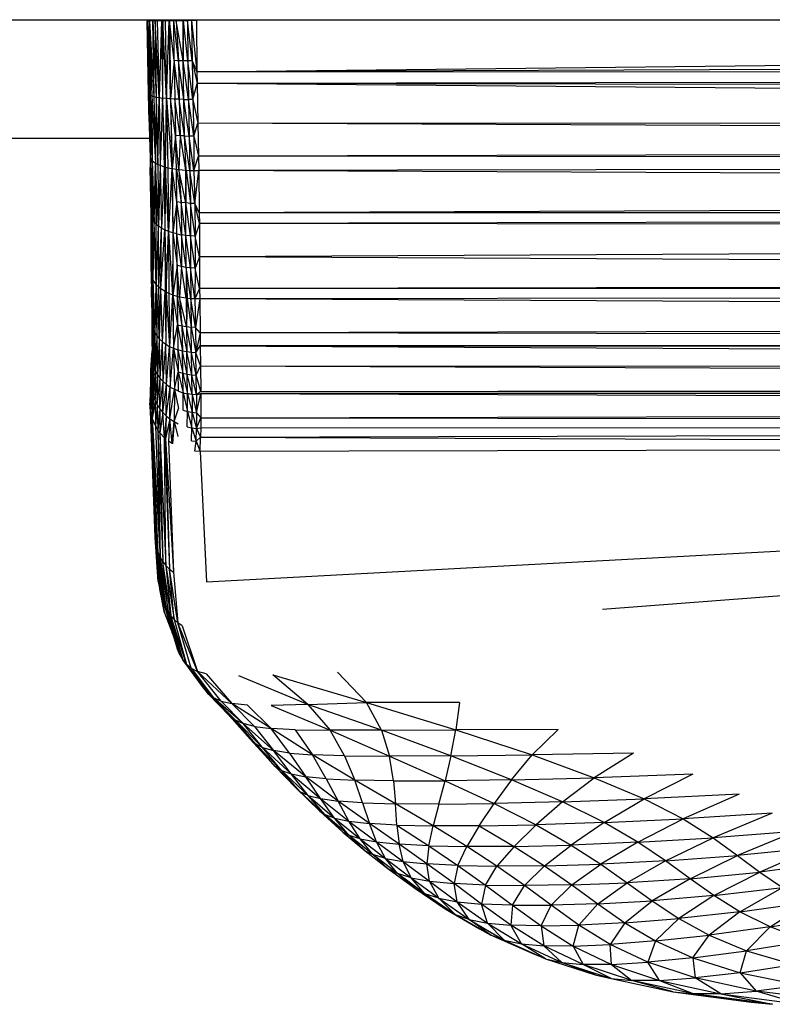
# Model space of a CAD drawing. Header units: millimetres. Extents: x -50 to 1200, y -70 to 65.
# Tile 16 of 23: x 748 to 795, y -64 to -3. Entities that reach past the tile are written whole.
import ezdxf

# ---------------------------------------------------------------- set-up
doc = ezdxf.new("R2010")
doc.units = ezdxf.units.MM

msp = doc.modelspace()

# ---------------------------------------------------------------- linework, layer by layer
at = {"color": 7, "linetype": 'Continuous', "lineweight": 25}
for p, q in [((755.926, -2.636), (755.926, -2.726)), ((755.959, -2.723), (755.926, -2.726)), ((756.003, -7.239), (755.926, -2.726)), ((755.926, -2.726), (755.992, -7.196)), ((755.959, -2.723), (755.958, -2.636)), ((755.959, -2.723), (755.959, -2.636)), ((755.959, -2.723), (755.959, -2.636)), ((755.959, -2.723), (755.961, -2.636)), ((756.067, -2.72), (755.959, -2.723)), ((755.959, -2.723), (756.106, -7.325)), ((756.003, -7.239), (755.959, -2.723)), ((756.04, -7.283), (755.959, -2.723)), ((756.067, -2.72), (756.066, -2.636)), ((756.067, -2.72), (756.068, -2.636)), ((756.257, -2.716), (756.067, -2.72)), ((756.067, -2.72), (756.327, -7.406)), ((756.067, -2.72), (756.201, -7.366)), ((756.067, -2.72), (756.106, -7.325)), ((756.255, -2.636), (756.257, -2.716)), ((756.257, -2.716), (756.257, -2.636)), ((756.269, -2.716), (756.257, -2.716)), ((756.257, -2.716), (756.327, -7.406)), ((756.269, -2.716), (756.269, -2.636)), ((756.269, -2.716), (756.271, -2.636)), ((756.413, -2.714), (756.269, -2.716)), ((756.269, -2.716), (756.483, -7.442)), ((756.269, -2.716), (756.327, -7.406)), ((756.416, -2.636), (756.413, -2.714)), ((756.413, -2.714), (756.413, -2.636)), ((756.548, -2.712), (756.413, -2.714)), ((756.668, -7.475), (756.413, -2.714)), ((756.413, -2.714), (756.483, -7.442)), ((756.552, -2.636), (756.548, -2.712)), ((756.548, -2.712), (756.549, -2.636)), ((756.809, -2.709), (756.548, -2.712)), ((756.548, -2.712), (756.668, -7.475)), ((756.809, -2.709), (756.668, -7.475)), ((756.813, -2.636), (756.809, -2.709)), ((756.809, -2.709), (756.809, -2.636)), ((756.809, -2.709), (756.887, -2.708)), ((756.809, -2.709), (756.879, -7.504)), ((756.887, -2.708), (756.879, -7.504)), ((756.89, -2.636), (756.887, -2.708)), ((757.044, -2.706), (756.887, -2.708)), ((757.114, -7.529), (756.887, -2.708)), ((757.044, -2.636), (757.044, -2.706)), ((757.284, -2.704), (757.044, -2.706)), ((757.044, -2.706), (757.114, -7.529)), ((757.114, -7.529), (757.284, -2.704)), ((757.284, -2.704), (757.281, -2.636)), ((757.284, -2.704), (757.285, -2.636)), ((757.298, -2.704), (757.284, -2.704)), ((757.367, -7.55), (757.284, -2.704)), ((757.305, -2.636), (757.298, -2.704)), ((757.298, -2.636), (757.298, -2.704)), ((757.567, -2.702), (757.298, -2.704)), ((757.592, -5.179), (757.298, -2.704)), ((757.298, -2.704), (757.367, -7.55)), ((757.567, -2.702), (757.574, -2.636)), ((757.567, -2.702), (757.567, -2.636)), ((757.721, -2.7), (757.567, -2.702)), ((757.871, -5.183), (757.567, -2.702)), ((757.592, -5.179), (757.567, -2.702)), ((757.721, -2.7), (757.724, -2.636)), ((758.131, -2.697), (757.721, -2.7)), ((758.155, -5.185), (757.721, -2.7)), ((757.721, -2.7), (757.871, -5.183)), ((758.124, -2.636), (758.131, -2.697)), ((758.131, -2.697), (758.131, -2.636)), ((758.131, -2.697), (758.155, -5.185)), ((758.184, -2.697), (758.131, -2.697)), ((758.155, -5.185), (758.184, -2.697)), ((758.184, -2.697), (758.183, -2.636)), ((758.184, -2.697), (758.416, -2.695)), ((758.44, -5.185), (758.184, -2.697)), ((758.416, -2.695), (758.409, -2.636)), ((758.416, -2.695), (758.416, -2.636)), ((758.661, -2.694), (758.416, -2.695)), ((758.721, -5.183), (758.416, -2.695)), ((758.416, -2.695), (758.44, -5.185)), ((758.655, -2.636), (758.661, -2.694)), ((758.661, -2.694), (758.662, -2.636)), ((758.972, -2.692), (758.661, -2.694)), ((758.661, -2.694), (759.005, -5.874)), ((758.661, -2.694), (758.721, -5.183)), ((758.972, -2.692), (758.966, -2.636)), ((758.972, -2.636), (758.972, -2.692)), ((800.302, -2.657), (758.972, -2.692)), ((758.972, -2.692), (759.005, -5.874)), ((1022.613, -4.876), (759.005, -5.874)), ((757.592, -5.179), (757.367, -7.55)), ((757.871, -5.183), (757.592, -5.179)), ((757.913, -7.578), (757.592, -5.179)), ((757.592, -5.179), (757.635, -7.566)), ((758.155, -5.185), (757.871, -5.183)), ((758.197, -7.585), (757.871, -5.183)), ((757.871, -5.183), (757.913, -7.578)), ((758.44, -5.185), (758.155, -5.185)), ((758.481, -7.588), (758.155, -5.185)), ((758.197, -7.585), (758.155, -5.185)), ((758.721, -5.183), (758.44, -5.185)), ((758.761, -7.587), (758.44, -5.185)), ((758.44, -5.185), (758.481, -7.588)), ((758.721, -5.183), (759.005, -5.874)), ((758.721, -5.183), (759.017, -6.607)), ((758.721, -5.183), (758.761, -7.587)), ((759.005, -5.874), (804.352, -5.376)), ((759.005, -5.874), (759.017, -6.607)), ((1073.426, -6.013), (759.005, -5.874)), ((1073.426, -6.013), (759.017, -6.607)), ((758.761, -7.587), (759.017, -6.607)), ((1073.427, -7.03), (759.017, -6.607)), ((1073.429, -9.159), (759.017, -6.607)), ((759.017, -6.607), (759.064, -9.065)), ((755.992, -7.196), (756.003, -7.239)), ((755.992, -7.196), (756.038, -8.951)), ((756.003, -7.239), (756.04, -7.283)), ((756.128, -11.239), (756.003, -7.239)), ((756.038, -8.951), (756.003, -7.239)), ((756.04, -7.283), (756.106, -7.325)), ((756.128, -11.239), (756.04, -7.283)), ((756.106, -7.325), (756.201, -7.366)), ((756.106, -7.325), (756.237, -11.389)), ((756.106, -7.325), (756.128, -11.239)), ((756.201, -7.366), (756.327, -7.406)), ((756.201, -7.366), (756.427, -11.535)), ((756.201, -7.366), (756.237, -11.389)), ((756.327, -7.406), (756.483, -7.442)), ((756.327, -7.406), (756.439, -11.542)), ((756.327, -7.406), (756.427, -11.535)), ((756.483, -7.442), (756.439, -11.542)), ((756.483, -7.442), (756.668, -7.475)), ((756.483, -7.442), (756.583, -11.618)), ((756.583, -11.618), (756.668, -7.475)), ((756.668, -7.475), (756.879, -7.504)), ((756.668, -7.475), (756.718, -11.676)), ((756.879, -7.504), (756.718, -11.676)), ((757.114, -7.529), (756.879, -7.504)), ((757.056, -11.788), (756.879, -7.504)), ((756.879, -7.504), (756.978, -11.765)), ((757.056, -11.788), (757.114, -7.529)), ((757.367, -7.55), (757.114, -7.529)), ((757.114, -7.529), (757.45, -11.878)), ((757.114, -7.529), (757.211, -11.827)), ((757.635, -7.566), (757.367, -7.55)), ((757.686, -9.819), (757.367, -7.55)), ((757.367, -7.55), (757.45, -11.878)), ((757.367, -7.55), (757.464, -11.881)), ((757.913, -7.578), (757.635, -7.566)), ((757.963, -9.841), (757.635, -7.566)), ((757.635, -7.566), (757.686, -9.819)), ((758.197, -7.585), (757.913, -7.578)), ((758.245, -9.856), (757.913, -7.578)), ((757.913, -7.578), (757.963, -9.841)), ((758.197, -7.585), (758.481, -7.588)), ((758.528, -9.864), (758.197, -7.585)), ((758.245, -9.856), (758.197, -7.585)), ((758.761, -7.587), (758.481, -7.588)), ((758.808, -9.866), (758.481, -7.588)), ((758.481, -7.588), (758.528, -9.864)), ((758.761, -7.587), (759.064, -9.065)), ((758.761, -7.587), (758.808, -9.866)), ((756.038, -8.951), (756.128, -11.239)), ((756.038, -8.951), (756.094, -11.083)), ((758.808, -9.866), (759.064, -9.065)), ((1073.429, -9.159), (759.064, -9.065)), ((1073.432, -10.401), (759.064, -9.065)), ((759.064, -9.065), (759.105, -11.102)), ((739.469, -10), (756.065, -10)), ((757.686, -9.819), (757.464, -11.881)), ((757.963, -9.841), (757.686, -9.819)), ((757.883, -11.944), (757.686, -9.819)), ((757.731, -11.924), (757.686, -9.819)), ((757.963, -9.841), (757.883, -11.944)), ((758.245, -9.856), (757.963, -9.841)), ((757.963, -9.841), (758.289, -11.983)), ((758.245, -9.856), (758.528, -9.864)), ((758.571, -11.998), (758.245, -9.856)), ((758.342, -11.986), (758.245, -9.856)), ((758.245, -9.856), (758.289, -11.983)), ((758.808, -9.866), (758.528, -9.864)), ((758.814, -12.004), (758.528, -9.864)), ((758.528, -9.864), (758.571, -11.998)), ((758.808, -9.866), (759.105, -11.102)), ((758.808, -9.866), (758.814, -12.004)), ((1073.432, -10.401), (759.105, -11.102)), ((756.094, -11.083), (756.128, -11.239)), ((756.094, -11.083), (756.11, -11.809)), ((756.128, -11.239), (756.11, -11.809)), ((756.128, -11.239), (756.237, -11.389)), ((756.191, -14.936), (756.128, -11.239)), ((756.157, -14.801), (756.128, -11.239)), ((756.191, -14.936), (756.237, -11.389)), ((756.237, -11.389), (756.427, -11.535)), ((756.237, -11.389), (756.347, -15.205)), ((756.237, -11.389), (756.254, -15.071)), ((756.347, -15.205), (756.427, -11.535)), ((756.427, -11.535), (756.439, -11.542)), ((756.427, -11.535), (756.471, -15.335)), ((756.439, -11.542), (756.583, -11.618)), ((756.625, -15.46), (756.439, -11.542)), ((756.471, -15.335), (756.439, -11.542)), ((758.814, -12.004), (759.105, -11.102)), ((1073.435, -11.495), (759.105, -11.102)), ((759.105, -11.102), (759.122, -12.003)), ((1073.435, -11.495), (759.122, -12.003)), ((756.157, -14.801), (756.11, -11.809)), ((756.11, -11.809), (756.15, -14.669)), ((756.583, -11.618), (756.718, -11.676)), ((756.583, -11.618), (756.625, -15.46)), ((756.718, -11.676), (756.625, -15.46)), ((756.718, -11.676), (756.978, -11.765)), ((756.718, -11.676), (756.808, -15.577)), ((756.978, -11.765), (756.808, -15.577)), ((757.056, -11.788), (756.978, -11.765)), ((756.978, -11.765), (757.017, -15.684)), ((757.056, -11.788), (757.017, -15.684)), ((757.056, -11.788), (757.211, -11.827)), ((757.25, -15.78), (757.056, -11.788)), ((757.211, -11.827), (757.45, -11.878)), ((757.211, -11.827), (757.25, -15.78)), ((757.45, -11.878), (757.25, -15.78)), ((757.464, -11.881), (757.45, -11.878)), ((757.45, -11.878), (757.502, -15.863)), ((757.464, -11.881), (757.731, -11.924)), ((757.759, -13.937), (757.464, -11.881)), ((757.464, -11.881), (757.502, -15.863)), ((757.731, -11.924), (757.883, -11.944)), ((757.731, -11.924), (758.036, -13.983)), ((757.759, -13.937), (757.731, -11.924)), ((757.883, -11.944), (758.289, -11.983)), ((758.317, -14.017), (757.883, -11.944)), ((757.883, -11.944), (758.036, -13.983)), ((758.289, -11.983), (758.342, -11.986)), ((758.289, -11.983), (758.317, -14.017)), ((758.317, -14.017), (758.342, -11.986)), ((758.342, -11.986), (758.571, -11.998)), ((758.342, -11.986), (758.6, -14.039)), ((758.571, -11.998), (758.814, -12.004)), ((758.878, -14.051), (758.571, -11.998)), ((758.571, -11.998), (758.6, -14.039)), ((758.814, -12.004), (759.122, -12.003)), ((758.814, -12.004), (758.878, -14.051)), ((758.878, -14.051), (759.122, -12.003)), ((1073.44, -13.404), (759.122, -12.003)), ((759.122, -12.003), (759.155, -14.63)), ((1073.44, -13.404), (759.155, -14.63)), ((757.759, -13.937), (757.502, -15.863)), ((758.036, -13.983), (757.759, -13.937)), ((758.046, -15.987), (757.759, -13.937)), ((757.769, -15.932), (757.759, -13.937)), ((758.317, -14.017), (758.036, -13.983)), ((758.328, -16.028), (758.036, -13.983)), ((758.036, -13.983), (758.046, -15.987)), ((758.6, -14.039), (758.317, -14.017)), ((758.611, -16.055), (758.317, -14.017)), ((758.328, -16.028), (758.317, -14.017)), ((758.878, -14.051), (758.6, -14.039)), ((758.891, -16.07), (758.6, -14.039)), ((758.6, -14.039), (758.611, -16.055)), ((759.155, -14.63), (758.878, -14.051)), ((758.878, -14.051), (758.891, -16.07)), ((759.159, -15.287), (758.878, -14.051)), ((756.15, -14.669), (756.157, -14.801)), ((756.15, -14.669), (756.172, -18.242)), ((759.155, -14.63), (759.159, -15.287)), ((1073.434, -14.674), (759.155, -14.63)), ((756.157, -14.801), (756.191, -14.936)), ((756.197, -18.532), (756.157, -14.801)), ((756.172, -18.242), (756.157, -14.801)), ((756.254, -15.071), (756.191, -14.936)), ((756.197, -18.532), (756.191, -14.936)), ((756.197, -18.532), (756.254, -15.071)), ((756.347, -15.205), (756.254, -15.071)), ((756.299, -18.81), (756.254, -15.071)), ((756.299, -18.81), (756.347, -15.205)), ((756.471, -15.335), (756.347, -15.205)), ((756.484, -19.081), (756.347, -15.205)), ((1073.434, -14.674), (759.159, -15.287)), ((756.471, -15.335), (756.625, -15.46)), ((756.496, -19.094), (756.471, -15.335)), ((756.484, -19.081), (756.471, -15.335)), ((756.496, -19.094), (756.625, -15.46)), ((756.808, -15.577), (756.625, -15.46)), ((756.637, -19.237), (756.625, -15.46)), ((756.637, -19.237), (756.808, -15.577)), ((756.77, -19.346), (756.808, -15.577)), ((756.77, -19.346), (757.017, -15.684)), ((756.808, -15.577), (757.017, -15.684)), ((757.25, -15.78), (757.017, -15.684)), ((757.017, -15.684), (757.106, -19.557)), ((757.017, -15.684), (757.029, -19.515)), ((757.106, -19.557), (757.25, -15.78)), ((757.502, -15.863), (757.25, -15.78)), ((757.25, -15.78), (757.5, -19.729)), ((757.25, -15.78), (757.261, -19.632)), ((757.502, -15.863), (757.5, -19.729)), ((757.769, -15.932), (757.502, -15.863)), ((757.502, -15.863), (757.773, -17.909)), ((757.502, -15.863), (757.514, -19.734)), ((759.159, -15.287), (758.891, -16.07)), ((1073.421, -15.762), (759.159, -15.287)), ((759.159, -15.287), (759.167, -17.357)), ((1073.421, -15.762), (759.167, -17.357)), ((757.769, -15.932), (758.046, -15.987)), ((758.05, -17.971), (757.769, -15.932)), ((757.773, -17.909), (757.769, -15.932)), ((758.328, -16.028), (758.046, -15.987)), ((758.333, -18.017), (758.046, -15.987)), ((758.046, -15.987), (758.05, -17.971)), ((758.611, -16.055), (758.328, -16.028)), ((758.616, -18.048), (758.328, -16.028)), ((758.333, -18.017), (758.328, -16.028)), ((758.891, -16.07), (758.611, -16.055)), ((758.896, -18.063), (758.611, -16.055)), ((758.611, -16.055), (758.616, -18.048)), ((759.167, -17.357), (758.891, -16.07)), ((758.891, -16.07), (758.896, -18.063)), ((759.167, -17.357), (758.896, -18.063)), ((1073.303, -18.89), (759.167, -17.357)), ((759.167, -17.357), (759.174, -19.318)), ((756.172, -18.242), (756.197, -18.532)), ((756.172, -18.242), (756.189, -19.875)), ((757.773, -17.909), (757.514, -19.734)), ((758.05, -17.971), (757.773, -17.909)), ((757.934, -19.856), (757.773, -17.909)), ((757.773, -17.909), (757.781, -19.818)), ((758.05, -17.971), (757.934, -19.856)), ((758.333, -18.017), (758.05, -17.971)), ((758.341, -19.932), (758.05, -17.971)), ((758.616, -18.048), (758.333, -18.017)), ((758.625, -19.962), (758.333, -18.017)), ((758.333, -18.017), (758.394, -19.939)), ((758.333, -18.017), (758.341, -19.932)), ((758.896, -18.063), (758.616, -18.048)), ((758.869, -19.976), (758.616, -18.048)), ((758.616, -18.048), (758.625, -19.962)), ((758.896, -18.063), (758.869, -19.976)), ((759.174, -19.318), (758.896, -18.063)), ((756.189, -19.875), (756.197, -18.532)), ((756.299, -18.81), (756.197, -18.532)), ((756.197, -18.532), (756.252, -21.718)), ((756.197, -18.532), (756.218, -21.523)), ((756.252, -21.718), (756.299, -18.81)), ((756.484, -19.081), (756.299, -18.81)), ((756.407, -22.105), (756.299, -18.81)), ((756.315, -21.913), (756.299, -18.81)), ((1073.303, -18.89), (759.174, -19.318)), ((756.407, -22.105), (756.484, -19.081)), ((756.496, -19.094), (756.484, -19.081)), ((756.531, -22.292), (756.484, -19.081)), ((756.637, -19.237), (756.496, -19.094)), ((756.685, -22.471), (756.496, -19.094)), ((756.531, -22.292), (756.496, -19.094)), ((756.77, -19.346), (756.637, -19.237)), ((756.685, -22.471), (756.637, -19.237)), ((756.685, -22.471), (756.77, -19.346)), ((757.029, -19.515), (756.77, -19.346)), ((756.867, -22.638), (756.77, -19.346)), ((756.867, -22.638), (757.029, -19.515)), ((757.106, -19.557), (757.029, -19.515)), ((757.029, -19.515), (757.076, -22.79)), ((757.106, -19.557), (757.076, -22.79)), ((757.261, -19.632), (757.106, -19.557)), ((757.106, -19.557), (757.309, -22.925)), ((759.174, -19.318), (758.869, -19.976)), ((1073.268, -19.571), (759.174, -19.318)), ((759.174, -19.318), (759.179, -19.976)), ((756.189, -19.875), (756.218, -21.523)), ((756.189, -19.875), (756.208, -21.182)), ((757.5, -19.729), (757.261, -19.632)), ((757.261, -19.632), (757.309, -22.925)), ((757.5, -19.729), (757.309, -22.925)), ((757.514, -19.734), (757.5, -19.729)), ((757.5, -19.729), (757.56, -23.042)), ((757.781, -19.818), (757.514, -19.734)), ((757.514, -19.734), (757.8, -21.574)), ((757.514, -19.734), (757.56, -23.042)), ((757.934, -19.856), (757.781, -19.818)), ((757.781, -19.818), (758.077, -21.644)), ((757.781, -19.818), (757.8, -21.574)), ((758.341, -19.932), (757.934, -19.856)), ((758.36, -21.695), (757.934, -19.856)), ((757.934, -19.856), (758.077, -21.644)), ((758.394, -19.939), (758.341, -19.932)), ((758.341, -19.932), (758.36, -21.695)), ((758.394, -19.939), (758.36, -21.695)), ((758.625, -19.962), (758.394, -19.939)), ((758.394, -19.939), (758.643, -21.727)), ((758.869, -19.976), (758.625, -19.962)), ((758.923, -21.741), (758.625, -19.962)), ((758.625, -19.962), (758.643, -21.727)), ((759.179, -19.976), (758.869, -19.976)), ((758.869, -19.976), (758.923, -21.741)), ((759.179, -19.976), (758.923, -21.741)), ((1073.268, -19.571), (759.179, -19.976)), ((1073.155, -21.465), (759.179, -19.976)), ((759.179, -19.976), (759.201, -22.073)), ((756.208, -21.182), (756.218, -21.523)), ((756.208, -21.182), (756.222, -22.01)), ((756.218, -21.523), (756.252, -21.718)), ((756.249, -23.84), (756.218, -21.523)), ((756.222, -22.01), (756.218, -21.523)), ((756.249, -23.84), (756.222, -22.01)), ((756.222, -22.01), (756.237, -23.561)), ((756.249, -23.84), (756.252, -21.718)), ((756.252, -21.718), (756.315, -21.913)), ((756.286, -24.06), (756.252, -21.718)), ((756.286, -24.06), (756.315, -21.913)), ((756.315, -21.913), (756.407, -22.105)), ((756.315, -21.913), (756.352, -24.28)), ((757.56, -23.042), (757.8, -21.574)), ((757.8, -21.574), (758.077, -21.644)), ((757.8, -21.574), (758.103, -23.215)), ((757.8, -21.574), (757.827, -23.139)), ((758.077, -21.644), (758.36, -21.695)), ((758.077, -21.644), (758.385, -23.27)), ((758.077, -21.644), (758.103, -23.215)), ((758.36, -21.695), (758.643, -21.727)), ((758.667, -23.305), (758.36, -21.695)), ((758.36, -21.695), (758.385, -23.27)), ((758.923, -21.741), (758.643, -21.727)), ((758.643, -21.727), (758.947, -23.321)), ((758.667, -23.305), (758.643, -21.727)), ((759.201, -22.073), (758.923, -21.741)), ((758.923, -21.741), (758.947, -23.321)), ((1073.155, -21.465), (759.201, -22.073)), ((756.352, -24.28), (756.407, -22.105)), ((756.407, -22.105), (756.531, -22.292)), ((756.448, -24.499), (756.407, -22.105)), ((756.448, -24.499), (756.531, -22.292)), ((756.531, -22.292), (756.685, -22.471)), ((756.573, -24.713), (756.531, -22.292)), ((756.573, -24.713), (756.685, -22.471)), ((756.685, -22.471), (756.867, -22.638)), ((756.728, -24.918), (756.685, -22.471)), ((759.201, -22.073), (758.947, -23.321)), ((1073.146, -22.613), (759.201, -22.073)), ((759.201, -22.073), (759.212, -22.891)), ((1073.146, -22.613), (759.212, -22.891)), ((756.195, -23.742), (756.221, -23.196)), ((756.232, -23.016), (756.201, -25.272)), ((756.234, -23.192), (756.201, -25.272)), ((756.221, -23.196), (756.201, -25.272)), ((756.231, -22.911), (756.221, -23.196)), ((756.728, -24.918), (756.867, -22.638)), ((756.867, -22.638), (757.076, -22.79)), ((756.912, -25.111), (756.867, -22.638)), ((756.912, -25.111), (757.076, -22.79)), ((757.076, -22.79), (757.309, -22.925)), ((757.122, -25.288), (757.076, -22.79)), ((757.122, -25.288), (757.309, -22.925)), ((757.309, -22.925), (757.56, -23.042)), ((757.309, -22.925), (757.354, -25.447)), ((757.354, -25.447), (757.56, -23.042)), ((757.56, -23.042), (757.827, -23.139)), ((757.56, -23.042), (757.853, -24.506)), ((757.56, -23.042), (757.605, -25.586)), ((758.103, -23.215), (757.827, -23.139)), ((757.827, -23.139), (758.129, -24.59)), ((757.827, -23.139), (757.853, -24.506)), ((758.385, -23.27), (758.103, -23.215)), ((758.41, -24.651), (758.103, -23.215)), ((758.129, -24.59), (758.103, -23.215)), ((758.947, -23.321), (759.212, -22.891)), ((759.212, -22.891), (1073.339, -24.374)), ((759.212, -22.891), (1073.185, -23.048)), ((759.212, -22.891), (759.231, -24.125)), ((756.144, -24.423), (756.195, -23.742)), ((756.147, -26.017), (756.195, -23.742)), ((756.203, -23.568), (756.185, -23.88)), ((756.201, -25.272), (756.195, -23.742)), ((756.237, -23.561), (756.201, -25.272)), ((756.201, -25.272), (756.249, -23.84)), ((756.212, -25.541), (756.249, -23.84)), ((756.237, -23.561), (756.249, -23.84)), ((756.286, -24.06), (756.249, -23.84)), ((758.667, -23.305), (758.385, -23.27)), ((758.691, -24.691), (758.385, -23.27)), ((758.41, -24.651), (758.385, -23.27)), ((758.947, -23.321), (758.667, -23.305)), ((758.969, -24.711), (758.667, -23.305)), ((758.691, -24.691), (758.667, -23.305)), ((759.231, -24.125), (758.947, -23.321)), ((758.969, -24.711), (758.947, -23.321)), ((756.144, -24.423), (756.093, -26.455)), ((756.147, -26.017), (756.144, -24.423)), ((756.212, -25.541), (756.286, -24.06)), ((756.251, -25.794), (756.286, -24.06)), ((756.251, -25.794), (756.352, -24.28)), ((756.352, -24.28), (756.286, -24.06)), ((756.318, -26.051), (756.352, -24.28)), ((756.352, -24.28), (756.448, -24.499)), ((758.969, -24.711), (759.231, -24.125)), ((759.231, -24.125), (1073.339, -24.374)), ((759.231, -24.125), (1073.411, -25.404)), ((759.231, -24.125), (759.253, -25.728)), ((756.318, -26.051), (756.448, -24.499)), ((756.415, -26.306), (756.448, -24.499)), ((756.415, -26.306), (756.573, -24.713)), ((756.448, -24.499), (756.573, -24.713)), ((756.542, -26.556), (756.573, -24.713)), ((756.542, -26.556), (756.728, -24.918)), ((756.573, -24.713), (756.728, -24.918)), ((756.7, -26.796), (756.728, -24.918)), ((756.728, -24.918), (756.912, -25.111)), ((757.605, -25.586), (757.853, -24.506)), ((757.853, -24.506), (758.129, -24.59)), ((757.853, -24.506), (758.146, -25.796)), ((757.871, -25.702), (757.853, -24.506)), ((758.129, -24.59), (758.41, -24.651)), ((758.129, -24.59), (758.426, -25.866)), ((758.146, -25.796), (758.129, -24.59)), ((758.41, -24.651), (758.691, -24.691)), ((758.707, -25.913), (758.41, -24.651)), ((758.426, -25.866), (758.41, -24.651)), ((758.691, -24.691), (758.969, -24.711)), ((758.985, -25.938), (758.691, -24.691)), ((758.707, -25.913), (758.691, -24.691)), ((759.253, -25.728), (758.969, -24.711)), ((758.985, -25.938), (758.969, -24.711)), ((756.124, -26.932), (756.212, -25.541)), ((756.201, -25.272), (756.147, -26.017)), ((756.212, -25.541), (756.147, -26.017)), ((756.201, -25.272), (756.212, -25.541)), ((756.212, -25.541), (756.251, -25.794)), ((756.7, -26.796), (756.912, -25.111)), ((756.885, -27.024), (756.912, -25.111)), ((756.885, -27.024), (757.122, -25.288)), ((756.912, -25.111), (757.122, -25.288)), ((757.097, -27.234), (757.122, -25.288)), ((757.097, -27.234), (757.354, -25.447)), ((757.122, -25.288), (757.354, -25.447)), ((757.331, -27.422), (757.354, -25.447)), ((757.331, -27.422), (757.605, -25.586)), ((757.354, -25.447), (757.605, -25.586)), ((757.605, -25.586), (757.584, -27.587)), ((757.871, -25.702), (757.605, -25.586)), ((757.605, -25.586), (757.872, -26.777)), ((759.253, -25.728), (1073.411, -25.404)), ((756.147, -26.017), (756.093, -26.455)), ((756.251, -25.794), (756.124, -26.932)), ((756.124, -26.932), (756.147, -26.017)), ((756.251, -25.794), (756.234, -27.395)), ((756.318, -26.051), (756.234, -27.395)), ((756.251, -25.794), (756.318, -26.051)), ((756.318, -26.051), (756.415, -26.306)), ((757.871, -25.702), (758.146, -25.796)), ((758.146, -25.796), (758.426, -25.866)), ((758.146, -25.796), (758.428, -26.961)), ((758.148, -26.882), (758.146, -25.796)), ((758.707, -25.913), (758.426, -25.866)), ((758.426, -25.866), (758.71, -27.016)), ((758.428, -26.961), (758.426, -25.866)), ((758.985, -25.938), (758.707, -25.913)), ((758.707, -25.913), (758.987, -27.046)), ((758.707, -25.913), (758.71, -27.016)), ((759.253, -25.728), (758.985, -25.938)), ((758.985, -25.938), (759.254, -25.853)), ((758.985, -25.938), (758.987, -27.046)), ((758.987, -27.046), (759.254, -25.853)), ((759.253, -25.728), (1073.427, -25.699)), ((759.254, -25.853), (1073.427, -25.699)), ((759.254, -25.853), (759.256, -27.349)), ((759.254, -25.853), (1073.461, -26.772)), ((756.124, -26.932), (756.093, -26.455)), ((756.093, -26.455), (756.41, -34.767)), ((756.415, -26.306), (756.234, -27.395)), ((756.415, -26.306), (756.542, -26.556)), ((756.415, -26.306), (756.429, -27.852)), ((756.542, -26.556), (756.429, -27.852)), ((756.542, -26.556), (756.7, -26.796)), ((756.542, -26.556), (756.589, -28.116)), ((756.7, -26.796), (756.589, -28.116)), ((756.7, -26.796), (756.885, -27.024)), ((756.7, -26.796), (756.712, -28.283)), ((757.584, -27.587), (757.872, -26.777)), ((758.148, -26.882), (758.428, -26.961)), ((759.256, -27.349), (1073.461, -26.772)), ((756.124, -26.932), (756.234, -27.395)), ((756.124, -26.932), (756.498, -35.426)), ((756.41, -34.767), (756.124, -26.932)), ((756.437, -35.102), (756.124, -26.932)), ((756.234, -27.395), (756.429, -27.852)), ((756.234, -27.395), (756.724, -36.026)), ((756.593, -35.736), (756.234, -27.395)), ((756.498, -35.426), (756.234, -27.395)), ((756.885, -27.024), (756.712, -28.283)), ((756.885, -27.024), (757.097, -27.234)), ((756.996, -28.594), (756.885, -27.024)), ((757.097, -27.234), (756.996, -28.594)), ((757.097, -27.234), (757.058, -28.65)), ((757.331, -27.422), (757.058, -28.65)), ((757.097, -27.234), (757.331, -27.422)), ((757.331, -27.422), (757.238, -28.799)), ((757.331, -27.422), (757.584, -27.587)), ((757.463, -28.955), (757.331, -27.422)), ((758.411, -27.923), (758.428, -26.961)), ((758.428, -26.961), (758.71, -27.016)), ((758.428, -26.961), (758.694, -27.981)), ((758.694, -27.981), (758.71, -27.016)), ((758.71, -27.016), (758.987, -27.046)), ((758.71, -27.016), (758.974, -28.014)), ((758.987, -27.046), (758.974, -28.014)), ((758.974, -28.014), (759.256, -27.349)), ((758.987, -27.046), (759.256, -27.349)), ((759.256, -27.349), (759.247, -27.977)), ((759.256, -27.349), (1073.468, -27.758)), ((756.429, -27.852), (756.589, -28.116)), ((756.429, -27.852), (756.724, -36.026)), ((756.712, -28.283), (756.589, -28.116)), ((756.589, -28.116), (756.889, -36.295)), ((756.589, -28.116), (756.724, -36.026)), ((757.463, -28.955), (757.584, -27.587)), ((757.584, -27.587), (757.499, -28.977)), ((757.584, -27.587), (757.852, -27.726)), ((757.584, -27.587), (757.816, -28.512)), ((758.411, -27.923), (758.694, -27.981)), ((758.669, -28.777), (758.694, -27.981)), ((758.694, -27.981), (758.974, -28.014)), ((758.694, -27.981), (758.952, -28.811)), ((758.952, -28.811), (758.974, -28.014)), ((758.974, -28.014), (759.247, -27.977)), ((758.974, -28.014), (759.234, -28.558)), ((759.234, -28.558), (1073.468, -27.758)), ((759.247, -27.977), (759.234, -28.558)), ((759.247, -27.977), (1073.468, -27.758)), ((756.996, -28.594), (756.712, -28.283)), ((756.712, -28.283), (757.085, -36.537)), ((756.712, -28.283), (756.889, -36.295)), ((756.996, -28.594), (757.31, -36.752)), ((757.085, -36.537), (756.996, -28.594)), ((757.058, -28.65), (757.56, -36.935)), ((757.058, -28.65), (757.31, -36.752)), ((758.952, -28.811), (759.234, -28.558)), ((759.217, -29.439), (759.234, -28.558)), ((759.234, -28.558), (916.272, -29.165)), ((757.463, -28.955), (757.238, -28.799)), ((757.238, -28.799), (757.56, -36.935)), ((758.669, -28.777), (758.952, -28.811)), ((758.878, -29.427), (758.952, -28.811)), ((758.952, -28.811), (759.217, -29.439)), ((916.272, -29.165), (759.217, -29.439)), ((759.602, -37.531), (916.272, -29.165)), ((784.207, -39.229), (916.272, -29.165)), ((759.217, -29.439), (758.878, -29.427)), ((759.217, -29.439), (759.602, -37.531)), ((756.41, -34.767), (756.437, -35.102)), ((756.605, -37.526), (756.41, -34.767)), ((756.437, -35.102), (756.498, -35.426)), ((756.839, -38.443), (756.437, -35.102)), ((756.699, -38.003), (756.437, -35.102)), ((756.498, -35.426), (756.593, -35.736)), ((756.498, -35.426), (756.953, -38.794)), ((756.839, -38.443), (756.498, -35.426)), ((756.593, -35.736), (756.724, -36.026)), ((756.593, -35.736), (757.074, -39.103)), ((756.953, -38.794), (756.593, -35.736)), ((756.724, -36.026), (756.889, -36.295)), ((756.724, -36.026), (757.216, -39.385)), ((757.074, -39.103), (756.724, -36.026)), ((756.889, -36.295), (757.085, -36.537)), ((757.386, -39.645), (756.889, -36.295)), ((757.216, -39.385), (756.889, -36.295)), ((757.085, -36.537), (757.31, -36.752)), ((757.085, -36.537), (757.585, -39.882)), ((757.085, -36.537), (757.386, -39.645)), ((757.31, -36.752), (757.56, -36.935)), ((757.818, -40.094), (757.31, -36.752)), ((757.585, -39.882), (757.31, -36.752)), ((757.56, -36.935), (757.818, -40.094)), ((756.605, -37.526), (756.699, -38.003)), ((756.605, -37.526), (756.989, -39.476)), ((756.699, -38.003), (756.839, -38.443)), ((756.989, -39.476), (756.699, -38.003)), ((756.699, -38.003), (757.496, -40.747)), ((756.839, -38.443), (756.953, -38.794)), ((757.496, -40.747), (756.839, -38.443)), ((757.668, -41.297), (756.839, -38.443)), ((757.074, -39.103), (756.953, -38.794)), ((757.806, -41.719), (756.953, -38.794)), ((757.668, -41.297), (756.953, -38.794)), ((757.074, -39.103), (757.216, -39.385)), ((757.074, -39.103), (757.954, -42.077)), ((757.806, -41.719), (757.074, -39.103)), ((756.989, -39.476), (757.496, -40.747)), ((757.216, -39.385), (757.386, -39.645)), ((757.216, -39.385), (758.132, -42.391)), ((757.954, -42.077), (757.216, -39.385)), ((757.585, -39.882), (757.386, -39.645)), ((758.357, -42.666), (757.386, -39.645)), ((758.132, -42.391), (757.386, -39.645)), ((757.585, -39.882), (757.818, -40.094)), ((757.585, -39.882), (758.357, -42.666)), ((758.093, -40.278), (757.818, -40.094)), ((759.038, -43.102), (757.818, -40.094)), ((758.649, -42.904), (757.818, -40.094)), ((758.093, -40.278), (759.038, -43.102)), ((757.496, -40.747), (757.668, -41.297)), ((757.668, -41.297), (757.806, -41.719)), ((757.954, -42.077), (757.806, -41.719)), ((757.954, -42.077), (758.132, -42.391)), ((758.132, -42.391), (758.357, -42.666)), ((758.132, -42.391), (759.715, -44.487)), ((759.475, -44.198), (758.132, -42.391)), ((758.649, -42.904), (758.357, -42.666)), ((760.046, -44.737), (758.357, -42.666)), ((759.715, -44.487), (758.357, -42.666)), ((758.649, -42.904), (759.038, -43.102)), ((758.649, -42.904), (760.046, -44.737)), ((759.579, -43.254), (759.038, -43.102)), ((761.176, -45.102), (759.038, -43.102)), ((760.51, -44.943), (759.038, -43.102)), ((759.579, -43.254), (761.176, -45.102)), ((765.897, -45.16), (761.607, -43.377)), ((763.725, -43.309), (769.534, -45.041)), ((765.897, -45.16), (763.725, -43.309)), ((767.733, -43.143), (769.534, -45.041)), ((759.475, -44.198), (759.715, -44.487)), ((759.715, -44.487), (760.046, -44.737)), ((759.715, -44.487), (761.379, -46.113)), ((761.038, -45.852), (759.715, -44.487)), ((760.51, -44.943), (760.046, -44.737)), ((761.872, -46.335), (760.046, -44.737)), ((761.379, -46.113), (760.046, -44.737)), ((760.51, -44.943), (761.176, -45.102)), ((760.51, -44.943), (761.872, -46.335)), ((762.152, -45.202), (761.176, -45.102)), ((763.611, -46.647), (761.176, -45.102)), ((762.583, -46.514), (761.176, -45.102)), ((762.152, -45.202), (763.611, -46.647)), ((765.897, -45.16), (763.619, -45.227)), ((763.619, -45.227), (767.286, -46.756)), ((765.897, -45.16), (769.534, -45.041)), ((770.478, -46.748), (765.897, -45.16)), ((765.897, -45.16), (767.286, -46.756)), ((775.321, -45.024), (769.534, -45.041)), ((769.534, -45.041), (775.088, -46.735)), ((770.478, -46.748), (769.534, -45.041)), ((775.321, -45.024), (775.088, -46.735)), ((761.038, -45.852), (761.379, -46.113)), ((761.038, -45.852), (762.617, -47.584)), ((762.305, -47.307), (761.038, -45.852)), ((761.379, -46.113), (761.872, -46.335)), ((761.379, -46.113), (763.085, -47.821)), ((762.617, -47.584), (761.379, -46.113)), ((762.583, -46.514), (761.872, -46.335)), ((763.774, -48.018), (761.872, -46.335)), ((763.085, -47.821), (761.872, -46.335)), ((762.583, -46.514), (763.611, -46.647)), ((762.583, -46.514), (763.774, -48.018)), ((765.105, -46.728), (763.611, -46.647)), ((766.184, -48.284), (763.611, -46.647)), ((764.768, -48.173), (763.611, -46.647)), ((765.105, -46.728), (767.286, -46.756)), ((765.105, -46.728), (766.184, -48.284)), ((770.478, -46.748), (767.286, -46.756)), ((767.286, -46.756), (770.971, -48.37)), ((768.183, -48.349), (767.286, -46.756)), ((770.478, -46.748), (775.088, -46.735)), ((774.787, -48.35), (770.478, -46.748)), ((770.478, -46.748), (770.971, -48.37)), ((774.787, -48.35), (775.088, -46.735)), ((781.446, -46.708), (775.088, -46.735)), ((775.088, -46.735), (779.829, -48.29)), ((781.446, -46.708), (779.829, -48.29)), ((762.617, -47.584), (762.305, -47.307)), ((763.86, -49.006), (762.305, -47.307)), ((762.617, -47.584), (763.085, -47.821)), ((762.617, -47.584), (764.26, -49.256)), ((763.86, -49.006), (762.617, -47.584)), ((763.085, -47.821), (763.774, -48.018)), ((763.085, -47.821), (764.871, -49.47)), ((764.26, -49.256), (763.085, -47.821)), ((764.768, -48.173), (763.774, -48.018)), ((765.767, -49.645), (763.774, -48.018)), ((764.871, -49.47), (763.774, -48.018)), ((764.768, -48.173), (766.184, -48.284)), ((764.768, -48.173), (765.767, -49.645)), ((768.183, -48.349), (766.184, -48.284)), ((768.81, -49.862), (766.184, -48.284)), ((767.041, -49.777), (766.184, -48.284)), ((774.787, -48.35), (779.829, -48.29)), ((778.555, -49.828), (779.829, -48.29)), ((786.123, -48.174), (779.829, -48.29)), ((779.829, -48.29), (783.691, -49.706)), ((786.123, -48.174), (783.691, -49.706)), ((768.183, -48.349), (770.971, -48.37)), ((768.183, -48.349), (768.81, -49.862)), ((774.787, -48.35), (770.971, -48.37)), ((770.971, -48.37), (774.421, -49.889)), ((771.218, -49.9), (770.971, -48.37)), ((774.787, -48.35), (774.421, -49.889)), ((778.555, -49.828), (774.787, -48.35)), ((764.26, -49.256), (763.86, -49.006)), ((765.429, -50.577), (763.86, -49.006)), ((765.136, -50.318), (763.86, -49.006)), ((764.26, -49.256), (764.871, -49.47)), ((764.26, -49.256), (765.922, -50.803)), ((765.429, -50.577), (764.26, -49.256)), ((764.871, -49.47), (765.767, -49.645)), ((764.871, -49.47), (766.679, -50.998)), ((765.922, -50.803), (764.871, -49.47)), ((789.814, -49.488), (783.691, -49.706)), ((789.814, -49.488), (786.785, -51.02)), ((767.041, -49.777), (765.767, -49.645)), ((767.772, -51.155), (765.767, -49.645)), ((766.679, -50.998), (765.767, -49.645)), ((767.041, -49.777), (768.81, -49.862)), ((767.041, -49.777), (767.772, -51.155)), ((771.218, -49.9), (768.81, -49.862)), ((771.342, -51.333), (768.81, -49.862)), ((769.292, -51.268), (768.81, -49.862)), ((771.218, -49.9), (774.421, -49.889)), ((771.218, -49.9), (771.342, -51.333)), ((774.034, -51.346), (774.421, -49.889)), ((778.555, -49.828), (774.421, -49.889)), ((774.421, -49.889), (777.47, -51.305)), ((778.555, -49.828), (777.47, -51.305)), ((778.555, -49.828), (783.691, -49.706)), ((781.714, -51.203), (778.555, -49.828)), ((781.714, -51.203), (783.691, -49.706)), ((783.691, -49.706), (786.785, -51.02)), ((765.136, -50.318), (765.429, -50.577)), ((765.136, -50.318), (766.633, -51.776)), ((765.922, -50.803), (765.429, -50.577)), ((766.974, -52.007), (765.429, -50.577)), ((766.633, -51.776), (765.429, -50.577)), ((792.68, -50.725), (786.785, -51.02)), ((792.68, -50.725), (789.203, -52.263)), ((765.922, -50.803), (766.679, -50.998)), ((765.922, -50.803), (767.561, -52.218)), ((766.974, -52.007), (765.922, -50.803)), ((766.679, -50.998), (767.772, -51.155)), ((766.679, -50.998), (768.454, -52.403)), ((767.561, -52.218), (766.679, -50.998)), ((769.292, -51.268), (767.772, -51.155)), ((769.718, -52.55), (767.772, -51.155)), ((768.454, -52.403), (767.772, -51.155)), ((769.292, -51.268), (771.342, -51.333)), ((769.292, -51.268), (769.718, -52.55)), ((774.034, -51.346), (771.342, -51.333)), ((773.677, -52.701), (771.342, -51.333)), ((771.43, -52.651), (771.342, -51.333)), ((774.034, -51.346), (773.677, -52.701)), ((774.034, -51.346), (777.47, -51.305)), ((776.539, -52.696), (777.47, -51.305)), ((781.714, -51.203), (777.47, -51.305)), ((777.47, -51.305), (780.072, -52.631)), ((781.714, -51.203), (780.072, -52.631)), ((781.714, -51.203), (786.785, -51.02)), ((784.299, -52.494), (781.714, -51.203)), ((784.299, -52.494), (786.785, -51.02)), ((786.785, -51.02), (789.203, -52.263)), ((766.633, -51.776), (766.974, -52.007)), ((766.633, -51.776), (768.081, -53.081)), ((794.733, -51.914), (789.203, -52.263)), ((794.733, -51.914), (791.07, -53.438)), ((767.561, -52.218), (766.974, -52.007)), ((768.468, -53.295), (766.974, -52.007)), ((768.081, -53.081), (766.974, -52.007)), ((767.561, -52.218), (768.454, -52.403)), ((767.561, -52.218), (769.154, -53.508)), ((768.468, -53.295), (767.561, -52.218)), ((768.454, -52.403), (769.718, -52.55)), ((768.454, -52.403), (770.166, -53.695)), ((769.154, -53.508), (768.454, -52.403)), ((771.43, -52.651), (769.718, -52.55)), ((771.56, -53.84), (769.718, -52.55)), ((770.166, -53.695), (769.718, -52.55)), ((784.299, -52.494), (780.072, -52.631)), ((784.299, -52.494), (782.258, -53.883)), ((784.299, -52.494), (789.203, -52.263)), ((786.392, -53.715), (784.299, -52.494)), ((786.392, -53.715), (789.203, -52.263)), ((789.203, -52.263), (791.07, -53.438)), ((768.081, -53.081), (768.468, -53.295)), ((768.081, -53.081), (769.45, -54.237)), ((771.43, -52.651), (773.677, -52.701)), ((771.43, -52.651), (773.406, -53.936)), ((771.43, -52.651), (771.56, -53.84)), ((773.406, -53.936), (773.677, -52.701)), ((776.539, -52.696), (773.677, -52.701)), ((775.773, -53.979), (773.677, -52.701)), ((776.539, -52.696), (775.773, -53.979)), ((776.539, -52.696), (780.072, -52.631)), ((776.539, -52.696), (778.715, -53.965)), ((778.715, -53.965), (780.072, -52.631)), ((780.072, -52.631), (782.258, -53.883)), ((796.203, -53.03), (791.07, -53.438)), ((796.203, -53.03), (792.585, -54.54)), ((769.154, -53.508), (768.468, -53.295)), ((769.938, -54.479), (768.468, -53.295)), ((769.45, -54.237), (768.468, -53.295)), ((769.154, -53.508), (770.166, -53.695)), ((769.154, -53.508), (770.719, -54.714)), ((769.938, -54.479), (769.154, -53.508)), ((770.166, -53.695), (771.56, -53.84)), ((770.166, -53.695), (771.819, -54.911)), ((770.719, -54.714), (770.166, -53.695)), ((786.392, -53.715), (782.258, -53.883)), ((786.392, -53.715), (784.105, -55.077)), ((786.392, -53.715), (791.07, -53.438)), ((788.118, -54.874), (786.392, -53.715)), ((788.118, -54.874), (791.07, -53.438)), ((791.07, -53.438), (792.585, -54.54)), ((769.45, -54.237), (769.938, -54.479)), ((769.45, -54.237), (770.86, -55.34)), ((773.406, -53.936), (771.56, -53.84)), ((773.297, -55.059), (771.56, -53.84)), ((771.819, -54.911), (771.56, -53.84)), ((773.406, -53.936), (773.297, -55.059)), ((773.406, -53.936), (775.773, -53.979)), ((773.406, -53.936), (775.219, -55.155)), ((775.219, -55.155), (775.773, -53.979)), ((778.715, -53.965), (775.773, -53.979)), ((777.643, -55.196), (775.773, -53.979)), ((778.715, -53.965), (777.643, -55.196)), ((778.715, -53.965), (782.258, -53.883)), ((778.715, -53.965), (780.603, -55.176)), ((780.603, -55.176), (782.258, -53.883)), ((782.258, -53.883), (784.105, -55.077)), ((797.437, -54.044), (792.585, -54.54)), ((797.437, -54.044), (793.966, -55.566)), ((770.719, -54.714), (769.938, -54.479)), ((771.475, -55.655), (769.938, -54.479)), ((770.86, -55.34), (769.938, -54.479)), ((770.719, -54.714), (771.819, -54.911)), ((770.719, -54.714), (772.318, -55.918)), ((771.475, -55.655), (770.719, -54.714)), ((771.819, -54.911), (773.297, -55.059)), ((771.819, -54.911), (773.463, -56.125)), ((772.318, -55.918), (771.819, -54.911)), ((788.118, -54.874), (784.105, -55.077)), ((788.118, -54.874), (785.735, -56.229)), ((788.118, -54.874), (792.585, -54.54)), ((789.641, -55.975), (788.118, -54.874)), ((789.641, -55.975), (792.585, -54.54)), ((792.585, -54.54), (793.966, -55.566)), ((798.699, -54.96), (793.966, -55.566)), ((770.86, -55.34), (771.475, -55.655)), ((770.86, -55.34), (772.539, -56.555)), ((775.219, -55.155), (773.297, -55.059)), ((774.977, -56.275), (773.297, -55.059)), ((773.463, -56.125), (773.297, -55.059)), ((775.219, -55.155), (774.977, -56.275)), ((775.219, -55.155), (777.643, -55.196)), ((775.219, -55.155), (776.924, -56.367)), ((776.924, -56.367), (777.643, -55.196)), ((780.603, -55.176), (777.643, -55.196)), ((779.354, -56.398), (777.643, -55.196)), ((780.603, -55.176), (779.354, -56.398)), ((780.603, -55.176), (784.105, -55.077)), ((780.603, -55.176), (782.293, -56.359)), ((782.293, -56.359), (784.105, -55.077)), ((784.105, -55.077), (785.735, -56.229)), ((789.641, -55.975), (793.966, -55.566)), ((791.126, -57.025), (793.966, -55.566)), ((793.966, -55.566), (795.38, -56.526)), ((772.318, -55.918), (771.475, -55.655)), ((773.168, -56.907), (771.475, -55.655)), ((772.539, -56.555), (771.475, -55.655)), ((772.318, -55.918), (773.463, -56.125)), ((772.318, -55.918), (774.028, -57.189)), ((773.168, -56.907), (772.318, -55.918)), ((773.463, -56.125), (774.977, -56.275)), ((773.463, -56.125), (775.179, -57.404)), ((774.028, -57.189), (773.463, -56.125)), ((782.293, -56.359), (785.735, -56.229)), ((783.908, -57.537), (785.735, -56.229)), ((789.641, -55.975), (785.735, -56.229)), ((785.735, -56.229), (787.292, -57.35)), ((789.641, -55.975), (787.292, -57.35)), ((791.126, -57.025), (789.641, -55.975)), ((772.539, -56.555), (773.168, -56.907)), ((772.539, -56.555), (774.438, -57.852)), ((776.924, -56.367), (774.977, -56.275)), ((776.684, -57.549), (774.977, -56.275)), ((775.179, -57.404), (774.977, -56.275)), ((776.924, -56.367), (776.684, -57.549)), ((776.924, -56.367), (779.354, -56.398)), ((776.924, -56.367), (778.611, -57.621)), ((778.611, -57.621), (779.354, -56.398)), ((782.293, -56.359), (779.354, -56.398)), ((781.011, -57.62), (779.354, -56.398)), ((782.293, -56.359), (781.011, -57.62)), ((782.293, -56.359), (783.908, -57.537)), ((791.126, -57.025), (795.38, -56.526)), ((792.731, -58.026), (795.38, -56.526)), ((774.028, -57.189), (773.168, -56.907)), ((775.067, -58.213), (773.168, -56.907)), ((774.438, -57.852), (773.168, -56.907)), ((774.028, -57.189), (775.179, -57.404)), ((774.028, -57.189), (775.928, -58.513)), ((775.067, -58.213), (774.028, -57.189)), ((775.179, -57.404), (776.684, -57.549)), ((775.179, -57.404), (777.05, -58.733)), ((775.928, -58.513), (775.179, -57.404)), ((783.908, -57.537), (787.292, -57.35)), ((785.591, -58.706), (787.292, -57.35)), ((791.126, -57.025), (787.292, -57.35)), ((787.292, -57.35), (788.933, -58.44)), ((791.126, -57.025), (788.933, -58.44)), ((792.731, -58.026), (791.126, -57.025)), ((792.731, -58.026), (796.95, -57.433)), ((794.609, -58.973), (796.95, -57.433)), ((774.438, -57.852), (775.067, -58.213)), ((774.438, -57.852), (776.567, -59.079)), ((778.611, -57.621), (776.684, -57.549)), ((778.511, -58.865), (776.684, -57.549)), ((777.05, -58.733), (776.684, -57.549)), ((778.611, -57.621), (778.511, -58.865)), ((778.611, -57.621), (781.011, -57.62)), ((778.611, -57.621), (780.388, -58.907)), ((780.388, -58.907), (781.011, -57.62)), ((783.908, -57.537), (781.011, -57.62)), ((782.739, -58.856), (781.011, -57.62)), ((783.908, -57.537), (782.739, -58.856)), ((783.908, -57.537), (785.591, -58.706)), ((792.731, -58.026), (788.933, -58.44)), ((792.731, -58.026), (790.822, -59.482)), ((794.609, -58.973), (792.731, -58.026)), ((775.928, -58.513), (775.067, -58.213)), ((777.271, -59.481), (775.067, -58.213)), ((776.567, -59.079), (775.067, -58.213)), ((775.928, -58.513), (777.05, -58.733)), ((775.928, -58.513), (778.102, -59.798)), ((777.271, -59.481), (775.928, -58.513)), ((785.591, -58.706), (788.933, -58.44)), ((787.499, -59.835), (788.933, -58.44)), ((788.933, -58.44), (790.822, -59.482)), ((794.609, -58.973), (798.815, -58.281)), ((776.567, -59.079), (777.271, -59.481)), ((777.05, -58.733), (778.511, -58.865)), ((777.05, -58.733), (779.167, -60.021)), ((778.102, -59.798), (777.05, -58.733)), ((780.388, -58.907), (778.511, -58.865)), ((780.563, -60.143), (778.511, -58.865)), ((779.167, -60.021), (778.511, -58.865)), ((780.388, -58.907), (782.739, -58.856)), ((780.388, -58.907), (782.379, -60.157)), ((780.388, -58.907), (780.563, -60.143)), ((782.379, -60.157), (782.739, -58.856)), ((785.591, -58.706), (782.739, -58.856)), ((784.681, -60.056), (782.739, -58.856)), ((785.591, -58.706), (784.681, -60.056)), ((785.591, -58.706), (787.499, -59.835)), ((794.609, -58.973), (790.822, -59.482)), ((794.609, -58.973), (793.136, -60.448)), ((796.93, -59.845), (794.609, -58.973)), ((778.102, -59.798), (777.271, -59.481)), ((779.896, -60.636), (777.271, -59.481)), ((778.102, -59.798), (779.167, -60.021)), ((778.102, -59.798), (780.659, -60.956)), ((779.896, -60.636), (778.102, -59.798)), ((787.499, -59.835), (784.681, -60.056)), ((787.499, -59.835), (787.014, -61.164)), ((787.499, -59.835), (790.822, -59.482)), ((787.499, -59.835), (789.813, -60.883)), ((789.813, -60.883), (790.822, -59.482)), ((790.822, -59.482), (793.136, -60.448)), ((796.93, -59.845), (793.136, -60.448)), ((779.167, -60.021), (780.563, -60.143)), ((779.167, -60.021), (781.665, -61.183)), ((780.659, -60.956), (779.167, -60.021)), ((782.379, -60.157), (780.563, -60.143)), ((783, -61.303), (780.563, -60.143)), ((781.665, -61.183), (780.563, -60.143)), ((782.379, -60.157), (784.681, -60.056)), ((782.379, -60.157), (784.756, -61.301)), ((782.379, -60.157), (783, -61.303)), ((787.014, -61.164), (784.681, -60.056)), ((784.756, -61.301), (784.681, -60.056)), ((789.813, -60.883), (793.136, -60.448)), ((792.743, -61.811), (793.136, -60.448)), ((793.136, -60.448), (796.075, -61.307)), ((780.659, -60.956), (779.896, -60.636)), ((780.659, -60.956), (781.665, -61.183)), ((780.659, -60.956), (783.744, -61.942)), ((789.813, -60.883), (787.014, -61.164)), ((789.813, -60.883), (792.743, -61.811)), ((789.813, -60.883), (789.955, -62.138)), ((781.665, -61.183), (783, -61.303)), ((781.665, -61.183), (784.735, -62.175)), ((783.744, -61.942), (781.665, -61.183)), ((784.756, -61.301), (783, -61.303)), ((786.028, -62.301), (783, -61.303)), ((784.735, -62.175), (783, -61.303)), ((784.756, -61.301), (787.014, -61.164)), ((784.756, -61.301), (787.733, -62.296)), ((784.756, -61.301), (786.028, -62.301)), ((789.955, -62.138), (787.014, -61.164)), ((787.733, -62.296), (787.014, -61.164)), ((792.743, -61.811), (796.075, -61.307)), ((783.744, -61.942), (784.735, -62.175)), ((784.735, -62.175), (786.028, -62.301)), ((784.735, -62.175), (788.588, -62.993)), ((787.733, -62.296), (786.028, -62.301)), ((789.875, -63.125), (786.028, -62.301)), ((788.588, -62.993), (786.028, -62.301)), ((787.733, -62.296), (789.955, -62.138)), ((787.733, -62.296), (791.553, -63.12)), ((787.733, -62.296), (789.875, -63.125)), ((792.743, -61.811), (789.955, -62.138)), ((793.752, -62.948), (789.955, -62.138)), ((791.553, -63.12), (789.955, -62.138)), ((792.743, -61.811), (796.534, -62.586)), ((792.743, -61.811), (793.752, -62.948)), ((791.553, -63.12), (793.752, -62.948)), ((796.534, -62.586), (793.752, -62.948)), ((798.681, -63.565), (793.752, -62.948)), ((796.469, -63.759), (793.752, -62.948)), ((788.588, -62.993), (789.875, -63.125)), ((788.588, -62.993), (793.427, -63.647)), ((791.553, -63.12), (789.875, -63.125)), ((794.765, -63.774), (789.875, -63.125)), ((793.427, -63.647), (789.875, -63.125)), ((791.553, -63.12), (796.469, -63.759)), ((791.553, -63.12), (794.765, -63.774)), ((793.427, -63.647), (794.765, -63.774))]:
    msp.add_line(p, q, dxfattribs=at)
at = {"color": 7, "linetype": 'Continuous', "lineweight": 25, "flags": 128}
msp.add_lwpolyline([(707.848, -2.636), (897.89, -2.636), (1102.651, -2.636)], dxfattribs=at)

doc.saveas('drawing.dxf')
